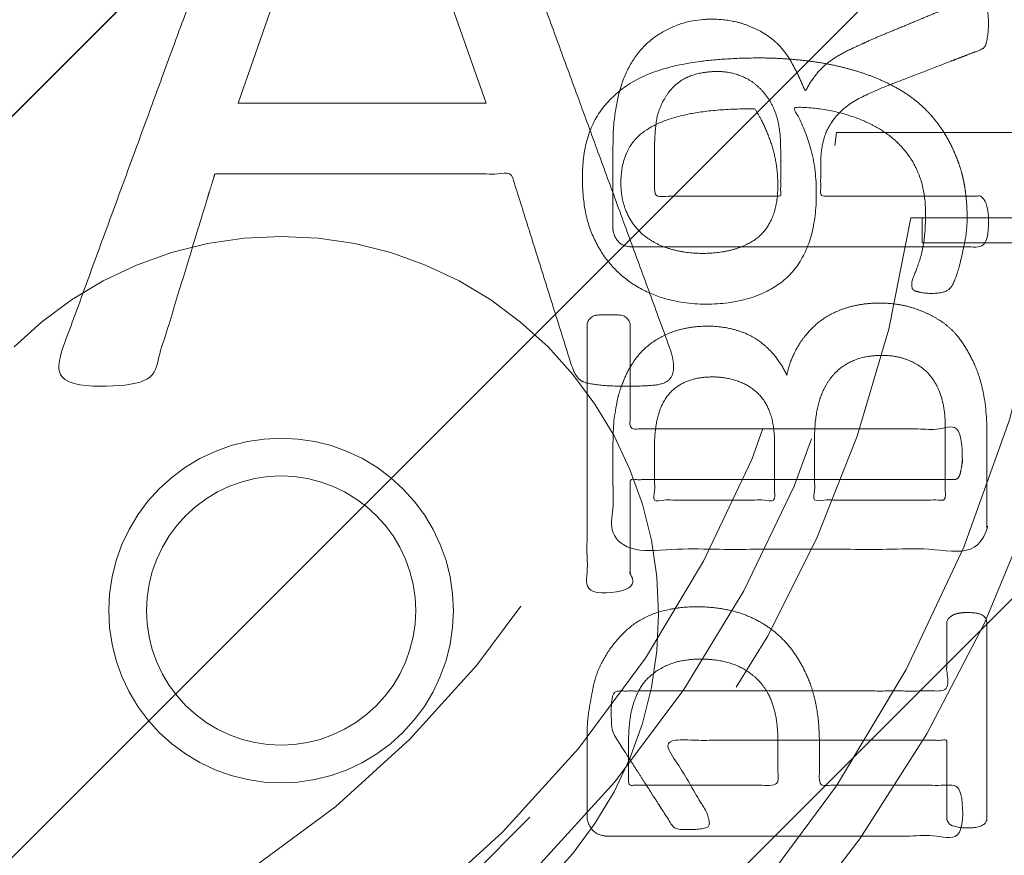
# Model space of a CAD drawing. Header units: inches. Extents: x -463 to -294, y -230 to 12.
# Tile 9 of 68: x -398.94 to -397.76, y 4.16 to 5.16. Entities that reach past the tile are written whole.
import ezdxf

# ---------------------------------------------------------------- set-up
doc = ezdxf.new("R2010")
doc.units = ezdxf.units.IN
doc.header["$LTSCALE"] = 32
doc.header["$MEASUREMENT"] = 0
doc.linetypes.add('Dash Style-1', pattern=[0.083328, 0.041656, -0.041672])
for name, color, linetype, lineweight in [('DashLine', 7, 'Dash Style-1', 13), ('DashLineFill', 7, 'Dash Style-1', 13), ('Metal-DeskStructure', 7, 'Continuous', 13), ('None', 7, 'Continuous', 18), ('Plastic-BracketCover', 7, 'Continuous', 13), ('SolidLine', 7, 'Continuous', 15), ('Wood_1-H', 7, 'Continuous', 13)]:
    doc.layers.add(name, color=color, linetype=linetype, lineweight=lineweight)
pattern_1 = [(45, (0, 0), (-1.61301565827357, 1.935715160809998), []), (45, (-1.0608, 1.0608), (-0.4723460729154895, 0.4167612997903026), [])]

# ---------------------------------------------------------------- blocks, each defined once
blk = doc.blocks.new('Group-22')
at = {"layer": 'Plastic-BracketCover', "color": 7}
for points, knots in [([(1.545890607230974, 0.02645157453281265), (1.549581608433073, 0.02645157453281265), (1.553272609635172, 0.02460607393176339), (1.555118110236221, 0.01722587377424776), (1.55696180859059, 0.004307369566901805), (1.55696180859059, -0.01414763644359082), (1.555118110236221, -0.02522064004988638), (1.553272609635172, -0.03260264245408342), (1.547736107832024, -0.03629364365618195), (1.542199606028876, -0.03813914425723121), (1.489603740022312, -0.05843965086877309), (1.437007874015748, -0.07874015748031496), (1.418552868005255, -0.08612215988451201), (1.389024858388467, -0.1008843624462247), (1.366878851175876, -0.1230303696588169), (1.355805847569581, -0.1525583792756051), (1.355805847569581, -0.1922366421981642), (1.355805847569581, -0.2116143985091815), (1.450848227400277, -0.2116143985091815), (1.549581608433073, -0.2116143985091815), (1.553272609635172, -0.2153035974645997), (1.555118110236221, -0.2226855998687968), (1.55696180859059, -0.2337586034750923), (1.55696180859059, -0.2503681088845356), (1.555118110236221, -0.2614411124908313), (1.553272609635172, -0.2688231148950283), (1.549581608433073, -0.2725141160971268), (1.338274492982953, -0.2725141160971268), (1.117739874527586, -0.2725141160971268), (1.106666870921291, -0.2577501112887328), (1.106666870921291, -0.202385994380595), (1.106666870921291, -0.137794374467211), (1.10851237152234, -0.1156483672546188), (1.11035787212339, -0.1064208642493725), (1.114048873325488, -0.08058565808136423), (1.13434937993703, -0.03998464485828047), (1.163877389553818, -0.01414763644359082), (1.202631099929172, 0.0006163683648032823), (1.246923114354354, 0.0006163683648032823), (1.28383312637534, -0.01230213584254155), (1.311515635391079, -0.03444814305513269), (1.329968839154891, -0.06766715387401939), (1.337350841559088, -0.08612215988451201), (1.342887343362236, -0.07504915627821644), (1.35765134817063, -0.05659415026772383), (1.377951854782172, -0.04183014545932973), (1.405634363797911, -0.0289116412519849), (1.422243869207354, -0.02152963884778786), (1.471148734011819, -0.001229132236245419), (1.520053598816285, 0.01907137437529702), (1.532972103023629, 0.02460607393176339), (1.544045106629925, 0.02645157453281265), (1.545890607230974, 0.02645157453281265)], [0, 0, 0, 0.004017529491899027, 0.008035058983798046, 0.01205258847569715, 0.01607011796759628, 0.02008764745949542, 0.02410517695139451, 0.02812270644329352, 0.03214023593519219, 0.03214023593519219, 0.07095094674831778, 0.07095094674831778, 0.08463415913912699, 0.09831737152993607, 0.1120005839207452, 0.1256837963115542, 0.138745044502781, 0.138745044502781, 0.202806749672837, 0.2052946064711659, 0.2077824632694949, 0.2102703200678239, 0.2127581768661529, 0.2147484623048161, 0.2167387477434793, 0.2187290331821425, 0.2207193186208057, 0.3326714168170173, 0.3396374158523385, 0.3466034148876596, 0.3918815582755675, 0.4075550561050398, 0.4232285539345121, 0.4232285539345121, 0.4666960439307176, 0.5101635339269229, 0.553631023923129, 0.5970985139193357, 0.640566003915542, 0.6840334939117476, 0.7275009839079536, 0.7709684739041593, 0.7709684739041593, 0.7980418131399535, 0.8251151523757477, 0.8521884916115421, 0.8792618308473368, 0.8792618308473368, 0.958132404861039, 0.958132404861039, 0.9790662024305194, 1, 1, 1]), ([(1.232159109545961, -0.06213065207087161), (1.204476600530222, -0.06213065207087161), (1.169413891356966, -0.08612215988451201), (1.160186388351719, -0.1138028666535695), (1.15834088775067, -0.1230303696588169), (1.156495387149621, -0.1451763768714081), (1.156495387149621, -0.1867001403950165), (1.156495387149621, -0.2116143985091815), (1.2321600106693, -0.2116143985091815), (1.30782463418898, -0.2116143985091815), (1.30782463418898, -0.183009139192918), (1.30782463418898, -0.130412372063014), (1.296751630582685, -0.09719336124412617), (1.274605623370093, -0.07320365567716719), (1.246923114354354, -0.06213065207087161), (1.232159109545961, -0.06213065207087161)], [0, 0, 0, 0.1425152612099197, 0.2850305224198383, 0.2850305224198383, 0.3309930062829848, 0.3769554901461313, 0.4458992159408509, 0.4458992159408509, 0.6552813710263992, 0.6552813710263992, 0.7344389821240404, 0.8008292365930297, 0.8672194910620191, 0.9336097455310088, 1, 1, 1]), ([(1.425934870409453, -0.3398696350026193), (1.448079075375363, -0.3398696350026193), (1.483143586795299, -0.3509408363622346), (1.512671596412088, -0.3693958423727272), (1.532972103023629, -0.3970783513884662), (1.555118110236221, -0.4469059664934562), (1.555118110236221, -0.5539431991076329), (1.555118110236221, -0.6203803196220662), (1.544045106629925, -0.6351443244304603), (1.330892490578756, -0.6351443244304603), (1.117739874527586, -0.6351443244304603), (1.106666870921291, -0.6203803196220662), (1.106666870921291, -0.5622479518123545), (1.106666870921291, -0.4708965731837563), (1.123276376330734, -0.4192243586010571), (1.150958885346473, -0.3860053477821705), (1.193405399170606, -0.3675503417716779), (1.235850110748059, -0.3675503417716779), (1.265378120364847, -0.374932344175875), (1.289369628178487, -0.3896963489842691), (1.309670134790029, -0.4136878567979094), (1.315206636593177, -0.4266063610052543), (1.318897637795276, -0.4081513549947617), (1.337350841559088, -0.3767778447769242), (1.365033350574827, -0.3527863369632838), (1.403788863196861, -0.3398696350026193), (1.425934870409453, -0.3398696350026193)], [0, 0, 0, 0.03145524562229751, 0.062910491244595, 0.09436573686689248, 0.1258209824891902, 0.188731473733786, 0.2661585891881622, 0.2758371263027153, 0.2855156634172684, 0.4355309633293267, 0.4452095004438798, 0.4548880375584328, 0.5214267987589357, 0.5746587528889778, 0.6278907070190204, 0.6811226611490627, 0.7343546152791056, 0.7627468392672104, 0.7911390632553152, 0.8195312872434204, 0.8479235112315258, 0.8479235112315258, 0.8859426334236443, 0.9239617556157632, 0.9619808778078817, 1, 1, 1]), ([(1.429625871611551, -0.4026148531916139), (1.409325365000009, -0.4026148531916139), (1.379797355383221, -0.4155333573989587), (1.359496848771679, -0.4395248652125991), (1.348423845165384, -0.4764330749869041), (1.348423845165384, -0.5401028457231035), (1.348423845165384, -0.5760901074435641), (1.426856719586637, -0.5760901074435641), (1.505289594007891, -0.5760901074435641), (1.505289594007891, -0.5327208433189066), (1.505289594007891, -0.4487514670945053), (1.477607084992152, -0.4155333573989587), (1.448079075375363, -0.4026148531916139), (1.429625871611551, -0.4026148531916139)], [0, 0, 0, 0.07915587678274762, 0.1583117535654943, 0.2374676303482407, 0.3166235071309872, 0.4195261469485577, 0.4195261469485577, 0.6437985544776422, 0.6437985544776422, 0.7678094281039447, 0.8839047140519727, 0.9419523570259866, 1, 1, 1]), ([(1.226622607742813, -0.4284518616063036), (1.210013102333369, -0.4284518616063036), (1.18417789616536, -0.4376793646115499), (1.165722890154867, -0.4579798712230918), (1.156495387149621, -0.4893515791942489), (1.156495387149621, -0.5447165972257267), (1.156495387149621, -0.5760901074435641), (1.228469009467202, -0.5760901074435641), (1.300442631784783, -0.5760901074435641), (1.300442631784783, -0.5419483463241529), (1.300442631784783, -0.4856605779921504), (1.289369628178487, -0.4561343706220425), (1.269069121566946, -0.4376793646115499), (1.241386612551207, -0.4284518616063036), (1.226622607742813, -0.4284518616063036)], [0, 0, 0, 0.07449877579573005, 0.1489975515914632, 0.223496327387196, 0.2979951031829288, 0.3954165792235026, 0.3954165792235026, 0.6189101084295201, 0.6189101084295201, 0.7249275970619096, 0.7936956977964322, 0.8624637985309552, 0.9312318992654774, 1, 1, 1]), ([(1.53112660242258, -0.7109774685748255), (1.538508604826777, -0.7109774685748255), (1.552349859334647, -0.7137457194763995), (1.555118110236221, -0.7220504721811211), (1.555118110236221, -0.841083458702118), (1.555118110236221, -0.9601164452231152), (1.553272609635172, -0.9638074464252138), (1.547736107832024, -0.9674984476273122), (1.538508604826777, -0.9693439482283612), (1.525590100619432, -0.9693439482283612), (1.516362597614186, -0.9674984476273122), (1.510826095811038, -0.965652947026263), (1.50713509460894, -0.9601164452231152), (1.50713509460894, -0.9112115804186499), (1.50713509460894, -0.864152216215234), (1.337351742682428, -0.864152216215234), (1.167568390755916, -0.864152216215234), (1.193404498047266, -0.9075205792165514), (1.219240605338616, -0.9508889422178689), (1.221086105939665, -0.9564254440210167), (1.222931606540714, -0.965652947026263), (1.219240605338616, -0.9693439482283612), (1.20816760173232, -0.9711894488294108), (1.195712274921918, -0.9711894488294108), (1.186023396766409, -0.9711894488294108), (1.180486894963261, -0.9693439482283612), (1.176795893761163, -0.965652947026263), (1.174950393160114, -0.9619619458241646), (1.141731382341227, -0.9102888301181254), (1.10851237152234, -0.8586157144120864), (1.106666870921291, -0.8567702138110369), (1.106666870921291, -0.8530792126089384), (1.104821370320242, -0.8475427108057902), (1.104821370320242, -0.8304718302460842), (1.104821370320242, -0.8124781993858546), (1.10851237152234, -0.8069416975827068), (1.112203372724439, -0.8050961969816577), (1.310591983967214, -0.8050961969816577), (1.50713509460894, -0.8050961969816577), (1.50713509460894, -0.7644960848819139), (1.50713509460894, -0.7202049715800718), (1.510826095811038, -0.7165139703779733), (1.516362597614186, -0.7128229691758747), (1.525590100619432, -0.7109774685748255), (1.53112660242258, -0.7109774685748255)], [0, 0, 0, 0.002610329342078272, 0.007830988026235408, 0.01044131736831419, 0.1761946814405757, 0.1788050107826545, 0.181415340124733, 0.1840256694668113, 0.1866359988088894, 0.1885937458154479, 0.1905514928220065, 0.192509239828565, 0.1944669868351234, 0.2443885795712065, 0.2443885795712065, 0.4244984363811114, 0.4244984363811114, 0.4780496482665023, 0.4780496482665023, 0.4842405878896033, 0.4904315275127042, 0.4966224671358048, 0.5028134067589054, 0.5070707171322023, 0.5109409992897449, 0.5148112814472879, 0.5186815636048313, 0.5186815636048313, 0.5762947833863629, 0.5762947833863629, 0.5787425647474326, 0.5811903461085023, 0.5836381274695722, 0.5902471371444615, 0.5931844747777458, 0.5961218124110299, 0.5990591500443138, 0.9118813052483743, 0.9118813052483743, 0.9765012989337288, 0.9823759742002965, 0.9882506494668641, 0.9941253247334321, 1, 1, 1])]:
    blk.add_open_spline(points, degree=2, knots=knots, dxfattribs=at)
blk = doc.blocks.new('1BRPFY-Leg_Plate (2D)')
at = {"layer": 'DashLineFill', "linetype": 'Continuous', "lineweight": 13}
h = blk.add_hatch(dxfattribs=at)
h.set_pattern_fill('Steel', color=253, style=0, pattern_type=2)
h.set_pattern_definition(pattern_1)
edge = h.paths.add_edge_path()
edge.add_arc((-1.704724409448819, -1.704724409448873), 0.125984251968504, 179.9999999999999, 269.9999999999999)
edge.add_line((-1.704724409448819, -1.830708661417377), (1.704724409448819, -1.830708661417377))
edge.add_arc((1.704724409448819, -1.704724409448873), 0.125984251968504, 270.0000000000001, 360.0000000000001)
edge.add_line((1.830708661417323, -1.704724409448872), (1.830708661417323, 1.704724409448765))
edge.add_arc((1.704724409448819, 1.704724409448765), 0.1259842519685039, 0, 90)
edge.add_line((1.704724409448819, 1.830708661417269), (-1.704724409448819, 1.830708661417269))
edge.add_arc((-1.704724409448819, 1.704724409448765), 0.1259842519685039, 90, 180)
edge.add_line((-1.830708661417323, 1.704724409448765), (-1.830708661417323, -1.704724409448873))
at = {"layer": 'SolidLine', "flags": 128}
blk.add_lwpolyline([(0.7086614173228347, -0.5019685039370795), (0.728920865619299, -0.5029637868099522), (0.7489852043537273, -0.5059400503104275), (0.7686612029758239, -0.5108686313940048), (0.7877593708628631, -0.5177020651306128), (0.8060957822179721, -0.5263745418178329), (0.823493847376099, -0.5368025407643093), (0.8397860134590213, -0.5488856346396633), (0.8548153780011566, -0.5625074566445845), (0.8684372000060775, -0.5775368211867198), (0.8805202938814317, -0.5938289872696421), (0.8909482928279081, -0.611227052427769), (0.8996207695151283, -0.6295634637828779), (0.9064542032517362, -0.6486616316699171), (0.9113827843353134, -0.6683376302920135), (0.9143590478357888, -0.688401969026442), (0.9153543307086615, -0.7086614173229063), (0.9143590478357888, -0.7289208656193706), (0.9113827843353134, -0.748985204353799), (0.9064542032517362, -0.7686612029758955), (0.8996207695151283, -0.7877593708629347), (0.8909482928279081, -0.8060957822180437), (0.8805202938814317, -0.8234938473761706), (0.8684372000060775, -0.8397860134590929), (0.8548153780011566, -0.8548153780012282), (0.8397860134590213, -0.8684372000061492), (0.823493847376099, -0.8805202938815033), (0.8060957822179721, -0.8909482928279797), (0.7877593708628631, -0.8996207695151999), (0.7686612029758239, -0.9064542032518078), (0.7489852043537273, -0.9113827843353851), (0.728920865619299, -0.9143590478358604), (0.7086614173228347, -0.9153543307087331), (0.6884019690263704, -0.9143590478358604), (0.668337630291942, -0.9113827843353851), (0.6486616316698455, -0.9064542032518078), (0.6295634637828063, -0.8996207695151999), (0.6112270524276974, -0.8909482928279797), (0.5938289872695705, -0.8805202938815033), (0.5775368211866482, -0.8684372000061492), (0.5625074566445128, -0.8548153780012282), (0.5488856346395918, -0.8397860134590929), (0.5368025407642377, -0.8234938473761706), (0.5263745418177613, -0.8060957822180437), (0.5177020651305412, -0.7877593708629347), (0.5108686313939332, -0.7686612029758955), (0.5059400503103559, -0.748985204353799), (0.5029637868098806, -0.7289208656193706), (0.5019685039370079, -0.7086614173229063), (0.5029637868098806, -0.688401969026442), (0.5059400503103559, -0.6683376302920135), (0.5108686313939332, -0.6486616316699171), (0.5177020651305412, -0.6295634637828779), (0.5263745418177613, -0.611227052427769), (0.5368025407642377, -0.5938289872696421), (0.5488856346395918, -0.5775368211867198), (0.5625074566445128, -0.5625074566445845), (0.5775368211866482, -0.5488856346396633), (0.5938289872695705, -0.5368025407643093), (0.6112270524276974, -0.5263745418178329), (0.6295634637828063, -0.5177020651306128), (0.6486616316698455, -0.5108686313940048), (0.668337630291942, -0.5059400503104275), (0.6884019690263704, -0.5029637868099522)], close=True, dxfattribs=at)
at = {"layer": 'Plastic-BracketCover', "color": 7}
blk.add_blockref('Group-22', (0, 0), dxfattribs=at)
blk = doc.blocks.new('1BRPX5-Util_Bkt_Sm-F (2D)')
at = {"layer": 'DashLineFill', "linetype": 'Continuous', "lineweight": 13}
h = blk.add_hatch(dxfattribs=at)
h.set_pattern_fill('Steel', color=253, style=0, pattern_type=2)
h.set_pattern_definition(pattern_1)
edge = h.paths.add_edge_path()
edge.add_line((-4.468503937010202, 4.413385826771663), (-3.12992125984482, 4.413385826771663))
edge.add_line((-3.12992125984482, 4.413385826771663), (-3.12992125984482, -1.854330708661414))
edge.add_line((-3.12992125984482, -1.854330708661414), (-4.468503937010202, -1.854330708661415))
edge.add_line((-4.468503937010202, -1.854330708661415), (-4.468503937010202, -1.988188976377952))
edge.add_line((-4.468503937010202, -1.988188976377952), (-2.421259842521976, -1.988188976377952))
edge.add_line((-2.421259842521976, -1.988188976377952), (-2.421259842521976, -2.366141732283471))
edge.add_arc((-2.303149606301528, -2.366141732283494), 0.1181102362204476, 179.9999999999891, 270.000000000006)
edge.add_line((-2.303149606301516, -2.484251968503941), (2.303149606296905, -2.484251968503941))
edge.add_arc((2.303149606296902, -2.366141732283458), 0.1181102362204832, 270.0000000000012, 359.9999999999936)
edge.add_line((2.421259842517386, -2.366141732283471), (2.421259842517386, -1.988188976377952))
edge.add_line((2.421259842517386, -1.988188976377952), (4.468503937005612, -1.988188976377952))
edge.add_line((4.468503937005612, -1.988188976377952), (4.468503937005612, -1.854330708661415))
edge.add_line((4.468503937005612, -1.854330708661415), (3.12992125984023, -1.854330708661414))
edge.add_line((3.12992125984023, -1.854330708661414), (3.12992125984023, 4.413385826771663))
edge.add_line((3.12992125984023, 4.413385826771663), (4.468503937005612, 4.413385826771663))
edge.add_line((4.468503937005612, 4.413385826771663), (4.468503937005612, 4.547244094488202))
edge.add_line((4.468503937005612, 4.547244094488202), (2.421259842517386, 4.547244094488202))
edge.add_line((2.421259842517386, 4.547244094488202), (2.421259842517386, 4.925196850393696))
edge.add_arc((2.303149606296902, 4.925196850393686), 0.1181102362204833, 5.365542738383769e-12, 89.99999999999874)
edge.add_line((2.303149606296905, 5.043307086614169), (-2.303149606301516, 5.043307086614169))
edge.add_arc((-2.303149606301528, 4.92519685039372), 0.1181102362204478, 89.99999999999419, 180.0000000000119)
edge.add_line((-2.421259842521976, 4.925196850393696), (-2.421259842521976, 4.547244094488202))
edge.add_line((-2.421259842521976, 4.547244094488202), (-4.468503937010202, 4.547244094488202))
edge.add_line((-4.468503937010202, 4.547244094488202), (-4.468503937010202, 4.413385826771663))
at = {"layer": 'SolidLine', "flags": 128}
blk.add_lwpolyline([(0.3885146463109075, -0.3924516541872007), (0.4214361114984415, -0.3626133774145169), (0.4571237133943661, -0.3361456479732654), (0.4952337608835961, -0.3133033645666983), (0.5353992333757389, -0.294306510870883), (0.5772333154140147, -0.2793380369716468), (0.6203331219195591, -0.2685420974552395), (0.6642835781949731, -0.262022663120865), (0.708661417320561, -0.2598425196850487), (0.7530392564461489, -0.262022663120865), (0.7969897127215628, -0.2685420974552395), (0.8400895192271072, -0.2793380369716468), (0.8819236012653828, -0.294306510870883), (0.9220890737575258, -0.3133033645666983), (0.9601991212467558, -0.3361456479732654), (0.9958867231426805, -0.3626133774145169), (1.028808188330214, -0.3924516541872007), (1.058646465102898, -0.4253731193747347), (1.08511419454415, -0.4610607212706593), (1.107956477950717, -0.4991707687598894), (1.126953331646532, -0.5393362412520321), (1.141921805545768, -0.5811703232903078), (1.152717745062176, -0.6242701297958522), (1.15923717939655, -0.6682205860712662), (1.161417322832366, -0.7125984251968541), (1.15923717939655, -0.756976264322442), (1.152717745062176, -0.800926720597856), (1.141921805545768, -0.8440265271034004), (1.126953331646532, -0.8858606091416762), (1.107956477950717, -0.9260260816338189), (1.08511419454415, -0.9641361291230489), (1.058646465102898, -0.9998237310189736), (1.028808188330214, -1.032745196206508)], dxfattribs=at)
blk = doc.blocks.new('Slate-LegBrace (2D)')
at = {"layer": 'DashLineFill', "linetype": 'Continuous', "lineweight": 13}
h = blk.add_hatch(dxfattribs=at)
h.set_pattern_fill('Steel', color=253, style=0, pattern_type=2)
h.set_pattern_definition(pattern_1)
h.paths.add_polyline_path([(1.477721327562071, -0.2676096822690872), (1.477721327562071, -0.2375137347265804), (1.672015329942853, -0.2375137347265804), (1.672015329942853, -0.02575645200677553), (1.675765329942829, -0.02575645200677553), (1.675765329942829, 0.7034311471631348), (1.734820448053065, 0.762486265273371), (1.929210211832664, 0.762486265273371), (1.988265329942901, 0.7034311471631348), (1.988265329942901, -0.02575645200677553), (1.992015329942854, -0.02575645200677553), (1.992015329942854, -0.2375137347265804), (2.186309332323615, -0.2375137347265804), (2.186309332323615, -0.2676096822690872)])
h = blk.add_hatch(dxfattribs=at)
h.set_pattern_fill('Steel', color=253, style=0, pattern_type=2)
h.set_pattern_definition(pattern_1)
edge = h.paths.add_edge_path()
edge.add_line((-2.199587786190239, -0.1351515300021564), (-1.374775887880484, -0.1351515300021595))
edge.add_arc((3.636636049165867e-15, -0.01355418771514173), 1.380142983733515, 185.0545920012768, 354.9454079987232)
edge.add_line((1.374775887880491, -0.13515153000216), (2.199718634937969, -0.1351515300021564))
edge.add_arc((6.54243738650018e-05, -0.01705725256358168), 2.202821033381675, 183.0731271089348, 356.92687289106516, ccw=False)
h = blk.add_hatch(dxfattribs=at)
h.set_pattern_fill('Steel', color=253, style=0, pattern_type=2)
h.set_pattern_definition(pattern_1)
edge = h.paths.add_edge_path()
edge.add_line((2.191696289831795, -0.2375138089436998), (1.463739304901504, -0.2375137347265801))
edge.add_arc((-6.542437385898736e-05, -0.01704129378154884), 1.480314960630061, 188.5652811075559, 351.4347188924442, ccw=False)
edge.add_line((-1.463870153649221, -0.2375137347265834), (-2.191827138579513, -0.2375138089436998))
edge.add_line((-2.191827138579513, -0.2375138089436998), (-2.199718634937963, -0.1351515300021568))
edge.add_line((-2.199718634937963, -0.1351515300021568), (-1.374775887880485, -0.1351515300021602))
edge.add_arc((2.937282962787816e-15, -0.01355418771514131), 1.380142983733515, 185.0545920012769, 354.9454079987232)
edge.add_line((1.37477588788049, -0.1351515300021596), (2.199587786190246, -0.1351515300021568))
edge.add_line((2.199587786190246, -0.1351515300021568), (2.191696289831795, -0.2375138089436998))
at = {"layer": 'DashLineFill', "flags": 128}
blk.add_lwpolyline([(1.477721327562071, -0.2676096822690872), (1.477721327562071, -0.2375137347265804), (1.672015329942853, -0.2375137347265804), (1.672015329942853, -0.02575645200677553), (1.675765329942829, -0.02575645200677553), (1.675765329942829, 0.7034311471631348), (1.734820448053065, 0.762486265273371), (1.929210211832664, 0.762486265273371), (1.988265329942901, 0.7034311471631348), (1.988265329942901, -0.02575645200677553), (1.992015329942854, -0.02575645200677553), (1.992015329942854, -0.2375137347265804), (2.186309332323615, -0.2375137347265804), (2.186309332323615, -0.2676096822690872)], close=True, dxfattribs=at)
for points in [[(2.191696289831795, -0.2375138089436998), (1.463739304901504, -0.2375137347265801, -0.860662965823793), (-1.463870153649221, -0.2375137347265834), (-2.191827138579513, -0.2375138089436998), (-2.199718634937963, -0.1351515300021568), (-1.374775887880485, -0.1351515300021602, 0.9154551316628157), (1.37477588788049, -0.1351515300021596), (2.199587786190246, -0.1351515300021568)], [(-2.199587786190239, -0.1351515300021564), (-1.374775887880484, -0.1351515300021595, 0.9154551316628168), (1.374775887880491, -0.13515153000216), (2.199718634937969, -0.1351515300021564, -0.9477524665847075)]]:
    blk.add_lwpolyline(points, format="xyb", close=True, dxfattribs=at)
blk = doc.blocks.new('TLLegSleeve (2D)')
at = {"layer": 'DashLineFill', "linetype": 'Continuous', "lineweight": 13}
h = blk.add_hatch(dxfattribs=at)
h.set_pattern_fill('Steel', color=253, style=0, pattern_type=2)
h.set_pattern_definition(pattern_1)
edge = h.paths.add_edge_path()
edge.add_line((1.08267716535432, 1.402343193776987), (1.08267716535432, 2.913385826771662))
edge.add_arc((-1.707523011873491e-13, 2.913385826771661), 1.08267716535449, 4.479377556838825e-14, 180)
edge.add_line((-1.082677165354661, 2.913385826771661), (-1.08267716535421, 1.402343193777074))
edge.add_arc((-1.332267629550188e-15, 2.886579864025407e-15), 1.771653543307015, 127.6698869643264, 412.330113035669)
edge.add_line((1.08267716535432, 1.402343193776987), (1.08267716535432, 1.402343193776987))
edge = h.paths.add_edge_path()
edge.add_arc((1.665334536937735e-15, 2.91338582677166), 0.7480314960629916, 180, 360)
edge.add_arc((1.665334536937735e-15, 2.91338582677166), 0.7480314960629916, 9.54166404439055e-15, 180)
edge.add_line((-0.7480314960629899, 2.91338582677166), (-0.7480314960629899, 2.91338582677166))
edge = h.paths.add_edge_path()
edge.add_arc((-1.723066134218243e-13, 5.70119602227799e-16), 1.437007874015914, 180, 360)
edge.add_arc((-1.723066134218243e-13, 9.149983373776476e-17), 1.437007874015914, 9.541664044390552e-15, 180)
edge.add_line((-1.437007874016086, 3.308097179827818e-16), (-1.437007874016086, 3.308097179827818e-16))
at = {"layer": 'DashLine', "color": 8, "flags": 128}
blk.add_lwpolyline([(1.653543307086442, 1.118599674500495e-14), (1.645581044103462, -0.1620755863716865), (1.621770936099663, -0.3225902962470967), (1.582342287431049, -0.4799982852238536), (1.527674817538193, -0.6327836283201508), (1.45829500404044, -0.7794749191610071), (1.374871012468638, -0.9186594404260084), (1.278206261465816, -1.048996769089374), (1.169231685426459, -1.169231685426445), (1.048996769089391, -1.278206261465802), (0.918659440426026, -1.374871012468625), (0.7794749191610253, -1.458295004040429), (0.6327836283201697, -1.527674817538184), (0.4799982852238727, -1.582342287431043), (0.3225902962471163, -1.621770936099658), (0.1620755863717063, -1.645581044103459), (8.723964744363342e-15, -1.653543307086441), (-0.162075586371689, -1.645581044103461), (-0.3225902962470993, -1.621770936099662), (-0.4799982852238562, -1.582342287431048), (-0.6327836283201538, -1.527674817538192), (-0.7794749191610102, -1.458295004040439), (-0.9186594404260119, -1.374871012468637), (-1.048996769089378, -1.278206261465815), (-1.169231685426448, -1.169231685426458), (-1.278206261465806, -1.048996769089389), (-1.374871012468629, -0.9186594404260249), (-1.458295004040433, -0.7794749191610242), (-1.527674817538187, -0.6327836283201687), (-1.582342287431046, -0.4799982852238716), (-1.621770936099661, -0.3225902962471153), (-1.645581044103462, -0.1620755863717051), (-1.653543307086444, -7.741682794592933e-15), (-1.645581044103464, 0.1620755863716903), (-1.621770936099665, 0.3225902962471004), (-1.582342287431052, 0.4799982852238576), (-1.527674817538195, 0.6327836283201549), (-1.458295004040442, 0.7794749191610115), (-1.37487101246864, 0.918659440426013), (-1.278206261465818, 1.048996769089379), (-1.169231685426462, 1.169231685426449), (-1.048996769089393, 1.278206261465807), (-0.9186594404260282, 1.37487101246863), (-0.7794749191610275, 1.458295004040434), (-0.6327836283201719, 1.527674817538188), (-0.479998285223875, 1.582342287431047), (-0.3225902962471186, 1.621770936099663), (-0.1620755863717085, 1.645581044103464), (-1.096189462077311e-14, 1.653543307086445), (0.1620755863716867, 1.645581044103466), (0.3225902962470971, 1.621770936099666), (0.479998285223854, 1.582342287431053), (0.6327836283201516, 1.527674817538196), (0.7794749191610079, 1.458295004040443), (0.9186594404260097, 1.374871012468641), (1.048996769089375, 1.278206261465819), (1.169231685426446, 1.169231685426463), (1.278206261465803, 1.048996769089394), (1.374871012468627, 0.9186594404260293), (1.458295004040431, 0.7794749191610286), (1.527674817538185, 0.6327836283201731), (1.582342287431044, 0.4799982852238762), (1.621770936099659, 0.3225902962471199), (1.64558104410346, 0.1620755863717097)], close=True, dxfattribs=at)
at = {"layer": 'DashLineFill', "flags": 128}
for points in [[(1.08267716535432, 1.402343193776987), (1.08267716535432, 2.913385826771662, 0.9999999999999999), (-1.082677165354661, 2.913385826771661), (-1.08267716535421, 1.402343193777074, 2.931618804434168), (1.08267716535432, 1.402343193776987)], [(-1.437007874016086, 3.308097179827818e-16, 0.9999999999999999), (1.437007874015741, 3.308097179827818e-16, 0.9999999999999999), (-1.437007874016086, 3.308097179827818e-16)]]:
    blk.add_lwpolyline(points, format="xyb", close=True, dxfattribs=at)
blk = doc.blocks.new('Group-24')
at = {"layer": 'Wood_1-H'}
for points in [[(-38.32696002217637, 19.415115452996), (-38.26978520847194, 19.55314766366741)], [(-38.26978520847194, 19.55314766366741), (-38.32696002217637, 19.415115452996)], [(-38.26978520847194, 19.55314766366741), (-38.32696002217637, 19.415115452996)], [(-38.32696002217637, 19.415115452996), (-38.26978520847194, 19.55314766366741)], [(-38.39594756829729, 19.28259160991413), (-38.32696002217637, 19.415115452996)], [(-38.32696002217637, 19.415115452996), (-38.39594756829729, 19.28259160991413)], [(-38.32696002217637, 19.415115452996), (-38.39594756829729, 19.28259160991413)], [(-38.39594756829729, 19.28259160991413), (-38.32696002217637, 19.415115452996)], [(-38.47622280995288, 19.15658472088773), (-38.39594756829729, 19.28259160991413)], [(-38.39594756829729, 19.28259160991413), (-38.47622280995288, 19.15658472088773)], [(-38.39594756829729, 19.28259160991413), (-38.47622280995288, 19.15658472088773)], [(-38.47622280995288, 19.15658472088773), (-38.39594756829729, 19.28259160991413)], [(-38.56717480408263, 19.03805377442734), (-38.47622280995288, 19.15658472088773)], [(-38.47622280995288, 19.15658472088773), (-38.56717480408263, 19.03805377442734)], [(-38.47622280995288, 19.15658472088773), (-38.56717480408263, 19.03805377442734)], [(-38.56717480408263, 19.03805377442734), (-38.47622280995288, 19.15658472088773)]]:
    blk.add_lwpolyline(points, dxfattribs=at)
at = {"layer": 'Wood_1-H', "color": 7}
for name in ['1BRPX5-Util_Bkt_Sm-F (2D)', 'TLLegSleeve (2D)', 'Slate-LegBrace (2D)', '1BRPFY-Leg_Plate (2D)']:
    blk.add_blockref(name, (-39.87910131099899, 20.13889082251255), dxfattribs=at)
blk = doc.blocks.new('Group-27')
at = {"layer": 'Metal-DeskStructure', "color": 7, "flags": 128}
blk.add_lwpolyline([(0.8051100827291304, 0.3242076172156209), (0.6569804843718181, -0.1001143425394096), (0.9545622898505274, -0.1001143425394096)], close=True, dxfattribs=at)
at = {"layer": 'Metal-DeskStructure', "color": 7}
blk.add_open_spline([(1.174112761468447, -0.3918349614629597), (1.184693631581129, -0.4210075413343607), (1.168822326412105, -0.4369198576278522), (1.14501536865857, -0.439571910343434), (1.104014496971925, -0.439571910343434), (1.078886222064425, -0.4369198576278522), (1.066982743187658, -0.4329417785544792), (1.060369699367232, -0.4236595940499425), (1.057724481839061, -0.4170294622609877), (1.021353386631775, -0.3010040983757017), (0.9849822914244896, -0.1849787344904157), (0.807093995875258, -0.1849787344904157), (0.6292057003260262, -0.1849787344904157), (0.5941572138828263, -0.2996780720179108), (0.5591087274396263, -0.4143774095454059), (0.5564635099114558, -0.4210075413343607), (0.5498504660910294, -0.4302897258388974), (0.5379469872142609, -0.4369198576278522), (0.5141400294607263, -0.439571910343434), (0.477108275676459, -0.439571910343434), (0.4519787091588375, -0.4355938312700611), (0.4427204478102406, -0.4249856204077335), (0.4427204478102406, -0.4050952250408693), (0.4480108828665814, -0.3905089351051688), (0.5915119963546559, 0.0006630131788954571), (0.7350131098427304, 0.3918349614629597), (0.7376583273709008, 0.3971390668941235), (0.7469165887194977, 0.4037691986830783), (0.7627866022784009, 0.4077472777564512), (0.789238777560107, 0.4090720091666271), (0.8302396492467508, 0.4090720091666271), (0.8580131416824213, 0.4077472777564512), (0.8752070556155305, 0.4037691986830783), (0.8844653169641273, 0.3971390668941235), (0.8871105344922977, 0.3918349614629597), (1.030611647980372, 0), (1.174112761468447, -0.3918349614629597)], degree=2, knots=[0, 0, 0, 0.01595318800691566, 0.02392978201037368, 0.03190637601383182, 0.03938443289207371, 0.04686248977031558, 0.05434054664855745, 0.06181860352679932, 0.06181860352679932, 0.1891978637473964, 0.1891978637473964, 0.3755520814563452, 0.3755520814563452, 0.5011946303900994, 0.5011946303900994, 0.5086726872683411, 0.5161507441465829, 0.5236288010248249, 0.5311068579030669, 0.5385854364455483, 0.5460640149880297, 0.5535425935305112, 0.5610211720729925, 0.5610211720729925, 0.7618481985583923, 0.7618481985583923, 0.7647050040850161, 0.7675618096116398, 0.7704186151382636, 0.7732754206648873, 0.7763226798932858, 0.7793699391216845, 0.7824171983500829, 0.7854644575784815, 0.7854644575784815, 1, 1, 1], dxfattribs=at)
blk = doc.blocks.new('TL14_lower_leg (2D)')
at = {"layer": 'DashLine', "flags": 128}
for points in [[(-1.777195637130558e-14, 1.377952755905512), (0.1350629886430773, 1.371317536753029), (0.2688252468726, 1.351475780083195), (0.3999985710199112, 1.318618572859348), (0.5273196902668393, 1.27306234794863), (0.649562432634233, 1.215245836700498), (0.7655495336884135, 1.14572584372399), (0.8741639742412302, 1.065171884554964), (0.9743597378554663, 0.9743597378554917), (1.065171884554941, 0.8741639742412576), (1.14572584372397, 0.7655495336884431), (1.215245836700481, 0.6495624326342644), (1.273062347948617, 0.5273196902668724), (1.318618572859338, 0.3999985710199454), (1.351475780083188, 0.2688252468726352), (1.371317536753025, 0.1350629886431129), (1.377952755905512, 1.783045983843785e-14), (1.371317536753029, -0.1350629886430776), (1.351475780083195, -0.2688252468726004), (1.318618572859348, -0.3999985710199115), (1.27306234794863, -0.5273196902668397), (1.215245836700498, -0.6495624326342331), (1.145725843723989, -0.7655495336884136), (1.065171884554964, -0.8741639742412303), (0.9743597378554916, -0.9743597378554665), (0.8741639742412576, -1.065171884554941), (0.7655495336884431, -1.14572584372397), (0.6495624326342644, -1.215245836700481), (0.5273196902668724, -1.273062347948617), (0.3999985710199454, -1.318618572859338), (0.2688252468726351, -1.351475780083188), (0.135062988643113, -1.371317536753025), (1.777195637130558e-14, -1.377952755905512), (-0.1350629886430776, -1.371317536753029), (-0.2688252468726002, -1.351475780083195), (-0.3999985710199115, -1.318618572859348), (-0.5273196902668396, -1.27306234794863), (-0.6495624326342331, -1.215245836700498), (-0.7655495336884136, -1.14572584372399), (-0.8741639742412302, -1.065171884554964), (-0.9743597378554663, -0.9743597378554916), (-1.065171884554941, -0.8741639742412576), (-1.14572584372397, -0.7655495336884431), (-1.215245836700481, -0.6495624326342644), (-1.273062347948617, -0.5273196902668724), (-1.318618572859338, -0.3999985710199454), (-1.351475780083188, -0.2688252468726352), (-1.371317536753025, -0.1350629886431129), (-1.377952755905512, -1.783045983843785e-14), (-1.371317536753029, 0.1350629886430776), (-1.351475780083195, 0.2688252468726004), (-1.318618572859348, 0.3999985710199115), (-1.27306234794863, 0.5273196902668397), (-1.215245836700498, 0.6495624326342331), (-1.145725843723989, 0.7655495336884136), (-1.065171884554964, 0.8741639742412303), (-0.9743597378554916, 0.9743597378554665), (-0.8741639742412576, 1.065171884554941), (-0.7655495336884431, 1.14572584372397), (-0.6495624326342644, 1.215245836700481), (-0.5273196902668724, 1.273062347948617), (-0.3999985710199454, 1.318618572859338), (-0.2688252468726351, 1.351475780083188), (-0.135062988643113, 1.371317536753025)], [(0.7086614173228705, -0.547244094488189), (0.724483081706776, -0.54802136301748), (0.7401523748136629, -0.5503456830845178), (0.7555183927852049, -0.5541946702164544), (0.7704331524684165, -0.5595312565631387), (0.7847530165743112, -0.5663040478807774), (0.798340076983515, -0.574447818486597), (0.8110634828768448, -0.5838841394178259), (0.8228007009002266, -0.5945221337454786), (0.8334386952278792, -0.6062593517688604), (0.8428750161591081, -0.6189827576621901), (0.8510187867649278, -0.632569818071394), (0.8577915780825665, -0.6468896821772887), (0.8631281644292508, -0.6618044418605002), (0.8669771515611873, -0.6771704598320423), (0.8693014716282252, -0.6928397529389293), (0.8700787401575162, -0.7086614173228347), (0.8693014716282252, -0.72448308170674), (0.8669771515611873, -0.7401523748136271), (0.8631281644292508, -0.7555183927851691), (0.8577915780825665, -0.7704331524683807), (0.8510187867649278, -0.7847530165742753), (0.8428750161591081, -0.7983400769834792), (0.8334386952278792, -0.811063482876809), (0.8228007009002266, -0.8228007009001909), (0.8110634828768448, -0.8334386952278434), (0.798340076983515, -0.8428750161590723), (0.7847530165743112, -0.8510187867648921), (0.7704331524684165, -0.8577915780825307), (0.7555183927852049, -0.8631281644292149), (0.7401523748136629, -0.8669771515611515), (0.724483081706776, -0.8693014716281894), (0.7086614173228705, -0.8700787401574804), (0.6928397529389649, -0.8693014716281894), (0.6771704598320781, -0.8669771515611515), (0.6618044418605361, -0.8631281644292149), (0.6468896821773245, -0.8577915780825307), (0.6325698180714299, -0.8510187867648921), (0.618982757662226, -0.8428750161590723), (0.6062593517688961, -0.8334386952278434), (0.5945221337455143, -0.8228007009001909), (0.5838841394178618, -0.811063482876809), (0.5744478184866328, -0.7983400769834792), (0.5663040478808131, -0.7847530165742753), (0.5595312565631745, -0.7704331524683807), (0.5541946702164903, -0.7555183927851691), (0.5503456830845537, -0.7401523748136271), (0.5480213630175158, -0.72448308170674), (0.5472440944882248, -0.7086614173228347), (0.5480213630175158, -0.6928397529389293), (0.5503456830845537, -0.6771704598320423), (0.5541946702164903, -0.6618044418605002), (0.5595312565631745, -0.6468896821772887), (0.5663040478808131, -0.632569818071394), (0.5744478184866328, -0.6189827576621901), (0.5838841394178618, -0.6062593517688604), (0.5945221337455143, -0.5945221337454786), (0.6062593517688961, -0.5838841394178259), (0.618982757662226, -0.574447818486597), (0.6325698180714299, -0.5663040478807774), (0.6468896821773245, -0.5595312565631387), (0.6618044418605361, -0.5541946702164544), (0.6771704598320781, -0.5503456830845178), (0.6928397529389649, -0.54802136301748)]]:
    blk.add_lwpolyline(points, close=True, dxfattribs=at)
at = {"layer": 'Metal-DeskStructure', "color": 7}
blk.add_blockref('Group-27', (0, 0), dxfattribs=at)
blk = doc.blocks.new('Group-28')
at = {"layer": 'DashLineFill', "linetype": 'Continuous', "lineweight": 13}
h = blk.add_hatch(dxfattribs=at)
h.set_pattern_fill('Steel', color=253, style=0, pattern_type=2)
h.set_pattern_definition(pattern_1)
h.paths.add_polyline_path([(-2.066929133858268, 1.397637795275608), (2.066929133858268, 1.397637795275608), (2.066929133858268, 0.1377952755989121), (2.106299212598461, 0.1377952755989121), (2.106299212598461, -0.1377952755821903), (2.066929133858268, -0.1377952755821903), (2.066929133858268, -5.275590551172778), (2.106299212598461, -5.275590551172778), (2.106299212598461, -5.55118110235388), (2.066929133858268, -5.55118110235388), (2.066929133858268, -5.82677165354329), (-2.066929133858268, -5.82677165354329), (-2.066929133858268, -5.55118110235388), (-2.106299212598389, -5.55118110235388), (-2.106299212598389, -5.275590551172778), (-2.066929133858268, -5.275590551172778), (-2.066929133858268, -0.1377952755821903), (-2.106299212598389, -0.1377952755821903), (-2.106299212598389, 0.1377952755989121), (-2.066929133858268, 0.1377952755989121)])
blk = doc.blocks.new('TL14_upper_leg (2D)')
at = {"layer": 'DashLine', "flags": 128}
blk.add_lwpolyline([(0, 1.22047244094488), (0.1196272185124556, 1.214595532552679), (0.2381023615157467, 1.197021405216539), (0.3542844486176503, 1.167919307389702), (0.4670545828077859, 1.127569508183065), (0.5753267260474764, 1.076360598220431), (0.6780581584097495, 1.01478574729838), (0.7742595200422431, 0.9434379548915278), (0.8630043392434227, 0.8630043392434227), (0.9434379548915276, 0.7742595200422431), (1.01478574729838, 0.6780581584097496), (1.076360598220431, 0.5753267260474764), (1.127569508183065, 0.467054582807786), (1.167919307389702, 0.3542844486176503), (1.197021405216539, 0.2381023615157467), (1.214595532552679, 0.1196272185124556), (1.22047244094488, 7.47323834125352e-17), (1.214595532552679, -0.1196272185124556), (1.197021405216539, -0.2381023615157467), (1.167919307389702, -0.3542844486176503), (1.127569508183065, -0.467054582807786), (1.076360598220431, -0.5753267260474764), (1.01478574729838, -0.6780581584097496), (0.9434379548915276, -0.7742595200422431), (0.8630043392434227, -0.8630043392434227), (0.7742595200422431, -0.9434379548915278), (0.6780581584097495, -1.01478574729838), (0.5753267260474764, -1.076360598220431), (0.4670545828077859, -1.127569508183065), (0.3542844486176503, -1.167919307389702), (0.2381023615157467, -1.197021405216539), (0.1196272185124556, -1.214595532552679), (0, -1.22047244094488), (-0.1196272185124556, -1.214595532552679), (-0.2381023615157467, -1.197021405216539), (-0.3542844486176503, -1.167919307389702), (-0.4670545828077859, -1.127569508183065), (-0.5753267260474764, -1.076360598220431), (-0.6780581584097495, -1.01478574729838), (-0.7742595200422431, -0.9434379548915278), (-0.8630043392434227, -0.8630043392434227), (-0.9434379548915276, -0.7742595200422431), (-1.01478574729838, -0.6780581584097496), (-1.076360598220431, -0.5753267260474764), (-1.127569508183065, -0.467054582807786), (-1.167919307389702, -0.3542844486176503), (-1.197021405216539, -0.2381023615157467), (-1.214595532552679, -0.1196272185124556), (-1.22047244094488, 7.47323834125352e-17), (-1.214595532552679, 0.1196272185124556), (-1.197021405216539, 0.2381023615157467), (-1.167919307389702, 0.3542844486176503), (-1.127569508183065, 0.467054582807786), (-1.076360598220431, 0.5753267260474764), (-1.01478574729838, 0.6780581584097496), (-0.9434379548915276, 0.7742595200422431), (-0.8630043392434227, 0.8630043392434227), (-0.7742595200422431, 0.9434379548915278), (-0.6780581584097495, 1.01478574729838), (-0.5753267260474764, 1.076360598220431), (-0.4670545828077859, 1.127569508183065), (-0.3542844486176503, 1.167919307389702), (-0.2381023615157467, 1.197021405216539), (-0.1196272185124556, 1.214595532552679)], close=True, dxfattribs=at)
at = {"layer": 'DashLine', "color": 7}
blk.add_blockref('Group-28', (0, 0), dxfattribs=at)
blk = doc.blocks.new('Group-36')
at = {"layer": 'SolidLine', "color": 7}
for points, knots in [([(1.282296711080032, 6.056467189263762), (1.31182291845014, 6.056467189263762), (1.370878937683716, 6.049085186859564), (1.426242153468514, 6.032475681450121), (1.474225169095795, 6.004793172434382), (1.509289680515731, 5.962348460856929), (1.531433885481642, 5.903292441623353), (1.531433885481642, 5.849774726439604), (1.525897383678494, 5.822092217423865), (1.517594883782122, 5.788873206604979), (1.509289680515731, 5.777800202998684), (1.498216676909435, 5.774109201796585), (1.481607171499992, 5.774109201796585), (1.472379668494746, 5.775954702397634), (1.466843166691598, 5.777800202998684), (1.464997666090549, 5.781491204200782), (1.464997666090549, 5.788873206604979), (1.470534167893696, 5.801791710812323), (1.477916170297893, 5.823937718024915), (1.481607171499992, 5.851618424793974), (1.481607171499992, 5.903292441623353), (1.455770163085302, 5.951275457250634), (1.413323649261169, 5.980801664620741), (1.356114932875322, 5.997411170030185), (1.322895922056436, 5.997411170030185), (1.333968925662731, 5.978956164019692), (1.350578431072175, 5.927283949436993), (1.350578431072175, 5.857154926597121), (1.330277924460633, 5.805482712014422), (1.295213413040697, 5.775954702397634), (1.247232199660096, 5.76119069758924), (1.18817618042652, 5.76119069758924), (1.134658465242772, 5.779645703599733), (1.094057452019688, 5.816555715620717), (1.070065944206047, 5.871918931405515), (1.070065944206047, 5.940202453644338), (1.082984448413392, 5.982647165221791), (1.110666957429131, 6.015866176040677), (1.147576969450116, 6.038012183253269), (1.195558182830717, 6.050930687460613), (1.250923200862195, 6.056467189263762), (1.282296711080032, 6.056467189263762)], [0, 0, 0, 0.05434160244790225, 0.1086832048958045, 0.1630248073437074, 0.2173664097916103, 0.2717080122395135, 0.3260496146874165, 0.3467486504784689, 0.3674476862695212, 0.4088457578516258, 0.4295447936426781, 0.4502438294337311, 0.4668030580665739, 0.4833622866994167, 0.4999215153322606, 0.5164807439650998, 0.5330399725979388, 0.5495992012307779, 0.566158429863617, 0.5827176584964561, 0.6125242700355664, 0.6423308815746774, 0.6721374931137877, 0.7019441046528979, 0.7019441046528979, 0.7212553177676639, 0.74056653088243, 0.7620234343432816, 0.7834803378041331, 0.8049372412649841, 0.8263941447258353, 0.8478510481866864, 0.8693079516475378, 0.8907648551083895, 0.912221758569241, 0.9268514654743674, 0.9414811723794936, 0.9561108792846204, 0.970740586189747, 0.9853702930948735, 1, 1, 1]), ([(1.276760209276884, 5.995565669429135), (1.232468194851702, 5.995565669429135), (1.141116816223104, 5.978957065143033), (1.116203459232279, 5.929129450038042), (1.116203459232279, 5.884837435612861), (1.132812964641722, 5.851618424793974), (1.160495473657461, 5.831319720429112), (1.195558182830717, 5.822092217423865), (1.234313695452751, 5.822092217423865), (1.267532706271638, 5.831319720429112), (1.291522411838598, 5.849774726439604), (1.304440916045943, 5.881146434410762), (1.304440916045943, 5.930974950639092), (1.28783321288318, 5.978956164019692), (1.276760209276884, 5.995565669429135)], [0, 0, 0, 0.06600660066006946, 0.1980198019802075, 0.2640264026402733, 0.3300330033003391, 0.3960396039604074, 0.4620462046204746, 0.5280528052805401, 0.6006600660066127, 0.6732673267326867, 0.7458745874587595, 0.8184818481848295, 0.9092409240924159, 1, 1, 1]), ([(1.101439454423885, 5.748206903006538), (1.107437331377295, 5.748206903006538), (1.118048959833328, 5.748206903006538), (1.123585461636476, 5.744515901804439), (1.127276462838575, 5.738979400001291), (1.127276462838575, 5.674387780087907), (1.127276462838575, 5.611641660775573), (1.321051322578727, 5.611641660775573), (1.518517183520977, 5.611641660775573), (1.522208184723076, 5.607950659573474), (1.524053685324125, 5.600568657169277), (1.525897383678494, 5.589495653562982), (1.525897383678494, 5.572886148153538), (1.524053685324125, 5.561813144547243), (1.522208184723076, 5.554431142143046), (1.518517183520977, 5.550740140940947), (1.321051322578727, 5.550740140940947), (1.127276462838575, 5.550740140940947), (1.127276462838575, 5.487994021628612), (1.127276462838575, 5.423402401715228), (1.123585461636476, 5.417865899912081), (1.118048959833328, 5.416020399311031), (1.108821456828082, 5.414174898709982), (1.095902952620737, 5.414174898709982), (1.084829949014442, 5.416020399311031), (1.079293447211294, 5.417865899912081), (1.075602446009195, 5.423402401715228), (1.075602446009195, 5.581190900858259), (1.075602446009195, 5.738979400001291), (1.079293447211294, 5.744515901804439), (1.084829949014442, 5.748206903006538), (1.095902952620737, 5.748206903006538), (1.101439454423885, 5.748206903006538)], [0, 0, 0, 0.003046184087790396, 0.005389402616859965, 0.007732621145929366, 0.01007583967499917, 0.08974412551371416, 0.08974412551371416, 0.3357786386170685, 0.3404650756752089, 0.3451515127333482, 0.3498379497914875, 0.3545243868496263, 0.3603824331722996, 0.3662404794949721, 0.3720985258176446, 0.3779565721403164, 0.6854997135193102, 0.6854997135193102, 0.7850850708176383, 0.7880140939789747, 0.7909431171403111, 0.7938721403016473, 0.7968011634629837, 0.798997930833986, 0.8011946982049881, 0.8033914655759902, 0.8055882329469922, 0.9912129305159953, 0.9934096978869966, 0.9956064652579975, 0.9978032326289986, 1, 1, 1]), ([(1.206631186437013, 5.398269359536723), (1.241695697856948, 5.398269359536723), (1.295213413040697, 5.376123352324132), (1.332123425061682, 5.335522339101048), (1.354269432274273, 5.276468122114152), (1.354269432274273, 5.209107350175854), (1.354269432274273, 5.184193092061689), (1.434547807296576, 5.184193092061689), (1.518517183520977, 5.184193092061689), (1.522208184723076, 5.180503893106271), (1.524053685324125, 5.173121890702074), (1.525897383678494, 5.162048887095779), (1.525897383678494, 5.145439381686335), (1.524053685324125, 5.134366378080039), (1.522208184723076, 5.126984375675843), (1.518517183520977, 5.123293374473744), (1.308132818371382, 5.123293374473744), (1.08852095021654, 5.123293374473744), (1.075602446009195, 5.138057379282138), (1.075602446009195, 5.195266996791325), (1.075602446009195, 5.258013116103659), (1.079293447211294, 5.28385012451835), (1.086675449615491, 5.320758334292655), (1.108821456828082, 5.357668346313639), (1.140194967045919, 5.385350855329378), (1.182639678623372, 5.398269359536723), (1.206631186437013, 5.398269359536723)], [0, 0, 0, 0.0662675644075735, 0.132535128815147, 0.1988026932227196, 0.2650702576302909, 0.3039664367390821, 0.3039664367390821, 0.4292971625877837, 0.4350595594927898, 0.4408219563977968, 0.4465843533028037, 0.4523467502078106, 0.456956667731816, 0.4615665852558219, 0.4661765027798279, 0.4707864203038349, 0.7289384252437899, 0.7450731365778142, 0.7612078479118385, 0.8451067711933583, 0.8709223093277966, 0.8967378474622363, 0.9225533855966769, 0.9483689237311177, 0.9741844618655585, 1, 1, 1]), ([(1.21216768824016, 5.335522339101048), (1.184485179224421, 5.335522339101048), (1.147576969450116, 5.315221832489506), (1.130967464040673, 5.285695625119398), (1.125430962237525, 5.254322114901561), (1.125430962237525, 5.210952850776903), (1.125430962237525, 5.184193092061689), (1.214935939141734, 5.184193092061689), (1.304440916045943, 5.184193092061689), (1.304440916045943, 5.210952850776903), (1.304440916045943, 5.263549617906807), (1.291522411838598, 5.300457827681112), (1.265687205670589, 5.324449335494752), (1.232468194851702, 5.335522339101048), (1.21216768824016, 5.335522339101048)], [0, 0, 0, 0.05309765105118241, 0.1061953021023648, 0.1592929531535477, 0.2123906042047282, 0.2979368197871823, 0.2979368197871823, 0.5840684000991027, 0.5840684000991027, 0.669614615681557, 0.7522109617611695, 0.834807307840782, 0.9174036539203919, 1, 1, 1])]:
    blk.add_open_spline(points, degree=2, knots=knots, dxfattribs=at)
blk = doc.blocks.new('1BRPT9-Bracket (2D)')
at = {"layer": 'DashLineFill', "linetype": 'Continuous', "lineweight": 13}
h = blk.add_hatch(dxfattribs=at)
h.set_pattern_fill('Steel', color=253, style=0, pattern_type=2)
h.set_pattern_definition(pattern_1)
edge = h.paths.add_edge_path()
edge.add_arc((1.677931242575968, -8.488188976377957), 0.2519685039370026, 269.999999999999, 360.0000000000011)
edge.add_line((1.929899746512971, -8.488188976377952), (1.929899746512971, -7.480314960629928))
edge.add_line((1.929899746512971, -7.480314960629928), (2.323600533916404, -7.480314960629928))
edge.add_line((2.323600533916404, -7.480314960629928), (2.323600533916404, 7.461135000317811))
edge.add_line((2.323600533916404, 7.461135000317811), (1.929899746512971, 7.480314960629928))
edge.add_line((1.929899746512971, 7.480314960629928), (1.929899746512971, 8.488188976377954))
edge.add_arc((1.677931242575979, 8.488188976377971), 0.2519685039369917, 359.999999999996, 450.0000000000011)
edge.add_line((1.677931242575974, 8.740157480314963), (-2.32206875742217, 8.740157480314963))
edge.add_line((-2.32206875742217, 8.740157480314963), (-2.32206875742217, -8.74015748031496))
edge.add_line((-2.32206875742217, -8.74015748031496), (1.677931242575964, -8.74015748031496))
at = {"layer": 'SolidLine', "color": 7}
blk.add_blockref('Group-36', (0, 0), dxfattribs=at)
blk = doc.blocks.new('Group-53')
at = {"layer": 'None', "color": 7}
for name, p in [('1BRPT9-Bracket (2D)', (-39.87910131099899, 14.03652861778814)), ('TL14_upper_leg (2D)', (-39.87910131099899, 20.13889082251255)), ('TL14_lower_leg (2D)', (-39.87910131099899, 20.13889082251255))]:
    blk.add_blockref(name, p, dxfattribs=at)

msp = doc.modelspace()

# ---------------------------------------------------------------- block references
at = {"layer": 'None'}
for name in ['Group-24', 'Group-53']:
    msp.add_blockref(name, (-359.4593240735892, -14.97747349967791), dxfattribs=at)

doc.saveas('drawing.dxf')
